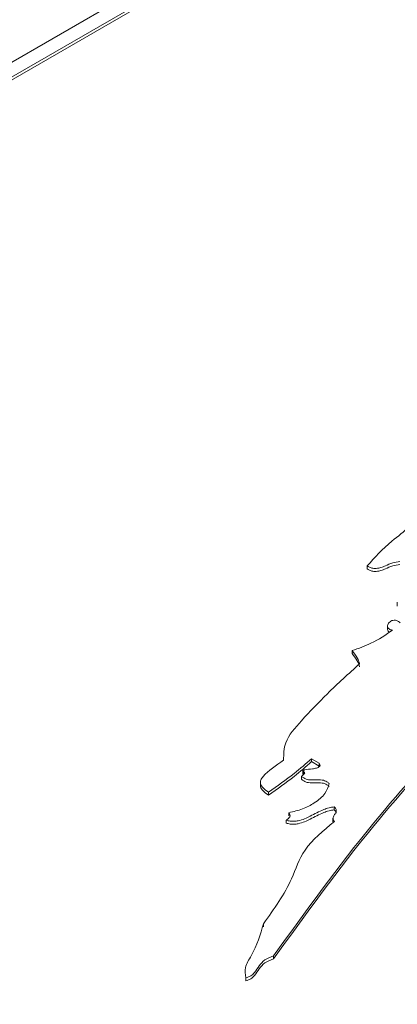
# Paper-space layout 'Sheet1' of a CAD drawing. Header units: millimetres. Extents: x 0 to 432, y 0 to 279.
# Tile 80 of 90: x 367.95 to 370.6, y 245.14 to 252.03. Entities that reach past the tile are written whole.
import ezdxf

# ---------------------------------------------------------------- set-up
doc = ezdxf.new("R2010")
doc.units = ezdxf.units.MM
doc.header["$LTSCALE"] = 0.5

psp = doc.layouts.new('Sheet1')

# ---------------------------------------------------------------- linework, layer by layer
at = {"color": 7, "linetype": 'Continuous', "lineweight": 15}
for p, q in [((354.5658, 244.037), (386.8948, 262.7001)), ((354.6556, 243.9851), (386.9846, 262.6482)), ((354.6736, 243.9748), (386.9846, 262.6275)), ((370.3895, 248.2106), (370.3895, 248.1898)), ((370.5993, 247.9555), (370.5993, 247.9295)), ((370.532, 247.7921), (370.532, 247.7662)), ((370.2831, 247.6176), (370.2831, 247.5969)), ((369.9997, 246.8616), (370.0526, 246.8311)), ((369.9997, 246.8616), (369.9997, 246.8409)), ((369.9997, 246.8409), (370.0526, 246.8103)), ((370.0526, 246.8311), (370.0526, 246.8103)), ((369.9394, 246.779), (369.9394, 246.7531)), ((369.9457, 246.7693), (369.9457, 246.753)), ((370.0526, 246.8103), (370.0547, 246.8065)), ((369.6414, 246.6993), (369.6414, 246.6734)), ((369.9286, 246.7386), (369.9286, 246.7179)), ((369.6982, 246.6265), (369.6982, 246.6057)), ((369.84, 246.4834), (369.84, 246.4627)), ((370.1588, 246.524), (370.1588, 246.5033)), ((369.8222, 246.432), (369.8222, 246.4113)), ((370.1497, 246.4445), (370.1497, 246.4186)), ((369.6628, 245.7067), (369.6628, 245.686)), ((369.7336, 245.4813), (369.7336, 245.4605)), ((369.5388, 245.3285), (369.5388, 245.3078))]:
    psp.add_line(p, q, dxfattribs=at)
for points, knots in [([(370.7256, 248.5892), (370.7147, 248.5543), (370.6909, 248.4779), (370.5281, 248.3655), (370.4423, 248.2696), (370.3895, 248.2106)], [0, 0, 0, 0, 0.2441427, 0.5343705, 1, 1, 1, 1]), ([(370.3895, 248.2106), (370.3991, 248.2045), (370.4162, 248.1937), (370.4544, 248.1909), (370.487, 248.1989), (370.5241, 248.2129), (370.5633, 248.2327), (370.601, 248.2382), (370.6184, 248.2407)], [0, 0, 0, 0, 0.159377, 0.283017, 0.413166, 0.559189, 0.795455, 1, 1, 1, 1]), ([(370.3895, 248.1898), (370.3991, 248.1837), (370.4162, 248.1729), (370.4544, 248.1701), (370.487, 248.1781), (370.5241, 248.1922), (370.5633, 248.212), (370.601, 248.2174), (370.6184, 248.22)], [0, 0, 0, 0, 0.159377, 0.283017, 0.413166, 0.559189, 0.795455, 1, 1, 1, 1]), ([(370.6192, 247.8116), (370.616, 247.8149), (370.6104, 247.8206), (370.5995, 247.827), (370.5883, 247.8305), (370.5752, 247.8311), (370.561, 247.8275), (370.5436, 247.817), (370.5332, 247.8024), (370.5312, 247.7868), (370.5349, 247.7765), (370.5427, 247.7689), (370.5529, 247.7634), (370.5616, 247.7615), (370.5662, 247.7605)], [0, 0, 0, 0, 0.090407, 0.160749, 0.217198, 0.266928, 0.342006, 0.426798, 0.618112, 0.715469, 0.808323, 0.868738, 0.931008, 1, 1, 1, 1]), ([(370.5662, 247.7605), (370.519, 247.728), (370.4372, 247.6718), (370.3289, 247.6337), (370.2831, 247.6176)], [0, 0, 0, 0, 0.5771284, 1, 1, 1, 1]), ([(370.5325, 247.7687), (370.5323, 247.7678), (370.5316, 247.763), (370.5353, 247.7559), (370.5404, 247.7497), (370.5442, 247.7478), (370.5448, 247.7475)], [0, 0, 0, 0, 0.127028, 0.62108, 0.942533, 1, 1, 1, 1]), ([(370.2831, 247.6176), (370.2968, 247.6007), (370.3208, 247.5713), (370.3317, 247.5394), (370.3363, 247.5257)], [0, 0, 0, 0, 0.573066, 1, 1, 1, 1]), ([(370.2831, 247.5969), (370.2968, 247.58), (370.3208, 247.5505), (370.3317, 247.5186), (370.3363, 247.505)], [0, 0, 0, 0, 0.573066, 1, 1, 1, 1]), ([(370.3363, 247.5257), (370.2593, 247.4562), (370.1153, 247.3261), (369.9879, 247.1904), (369.9286, 247.1272)], [0, 0, 0, 0, 0.5346587, 1, 1, 1, 1]), ([(369.7336, 245.4813), (369.9588, 245.7939), (370.3617, 246.3533), (370.8473, 246.8902), (371.0615, 247.1271)], [0, 0, 0, 0, 0.5588817, 1, 1, 1, 1]), ([(369.7336, 245.4605), (369.9588, 245.7731), (370.3617, 246.3325), (370.8473, 246.8695), (371.0615, 247.1064)], [0, 0, 0, 0, 0.558882, 1, 1, 1, 1]), ([(369.9286, 247.1272), (369.8837, 247.0771), (369.8056, 246.99), (369.8044, 246.8925), (369.8039, 246.8512)], [0, 0, 0, 0, 0.576374, 1, 1, 1, 1]), ([(369.8039, 246.8512), (369.7508, 246.8151), (369.6877, 246.7722), (369.6417, 246.7128), (369.64, 246.6848), (369.6594, 246.6547), (369.6842, 246.6367), (369.6982, 246.6265)], [0, 0, 0, 0, 0.53928, 0.639796, 0.73775, 0.851203, 1, 1, 1, 1]), ([(369.6982, 246.6265), (369.7596, 246.6697), (369.8668, 246.7452), (369.9599, 246.8268), (369.9997, 246.8616)], [0, 0, 0, 0, 0.572281, 1, 1, 1, 1]), ([(369.6982, 246.6057), (369.7596, 246.6489), (369.8668, 246.7245), (369.9599, 246.806), (369.9997, 246.8409)], [0, 0, 0, 0, 0.572281, 1, 1, 1, 1]), ([(370.0526, 246.8311), (370.0547, 246.8278), (370.0585, 246.8221), (370.0593, 246.8135), (370.054, 246.8036), (370.0344, 246.7949), (369.9979, 246.7884), (369.966, 246.787), (369.9455, 246.7816), (369.9417, 246.7799), (369.9395, 246.7779), (369.9393, 246.7756), (369.9411, 246.7726), (369.9438, 246.7707), (369.9457, 246.7693)], [0, 0, 0, 0, 0.0939588, 0.1681579, 0.2315372, 0.3723026, 0.5361235, 0.838711, 0.8683309, 0.8928004, 0.9137884, 0.9317356, 0.9532491, 1, 1, 1, 1]), ([(369.9457, 246.7693), (369.9469, 246.7685), (369.9491, 246.767), (369.951, 246.7643), (369.9516, 246.7612), (369.9502, 246.7576), (369.9431, 246.7497), (369.9351, 246.7436), (369.9286, 246.7386)], [0, 0, 0, 0, 0.090155, 0.168202, 0.241108, 0.352218, 0.473185, 1, 1, 1, 1]), ([(369.9396, 246.7557), (369.9396, 246.7555), (369.9394, 246.7545), (369.9412, 246.7519), (369.9439, 246.7499), (369.9457, 246.7486)], [0, 0, 0, 0, 0.081811, 0.3711781, 1, 1, 1, 1]), ([(370.1229, 246.6876), (370.1156, 246.6637), (370.1003, 246.6137), (370.0276, 246.554), (369.9407, 246.507), (369.8734, 246.4912), (369.84, 246.4834)], [0, 0, 0, 0, 0.26149, 0.547108, 0.775761, 1, 1, 1, 1]), ([(369.9286, 246.7386), (369.9337, 246.7345), (369.9429, 246.727), (369.9597, 246.7188), (369.9865, 246.7115), (370.0257, 246.7134), (370.065, 246.7152), (370.0918, 246.7077), (370.1086, 246.6994), (370.1178, 246.6918), (370.1229, 246.6876)], [0, 0, 0, 0, 0.115637, 0.207876, 0.286106, 0.498665, 0.711472, 0.790182, 0.883229, 1, 1, 1, 1]), ([(369.9286, 246.7179), (369.9337, 246.7137), (369.9429, 246.7063), (369.9597, 246.6981), (369.9865, 246.6908), (370.0257, 246.6927), (370.065, 246.6944), (370.0918, 246.6869), (370.1086, 246.6786), (370.1178, 246.6711), (370.1229, 246.6669)], [0, 0, 0, 0, 0.115637, 0.207876, 0.286106, 0.498665, 0.711472, 0.790182, 0.883229, 1, 1, 1, 1]), ([(369.6434, 246.676), (369.643, 246.6725), (369.6411, 246.6592), (369.6604, 246.6339), (369.6845, 246.6159), (369.6982, 246.6057)], [0, 0, 0, 0, 0.129762, 0.506241, 1, 1, 1, 1]), ([(369.8222, 246.432), (369.8313, 246.4291), (369.8487, 246.4236), (369.8788, 246.4226), (369.9302, 246.4305), (369.9977, 246.462), (370.0618, 246.4968), (370.1196, 246.5189), (370.1462, 246.5224), (370.1588, 246.524)], [0, 0, 0, 0, 0.078279, 0.149803, 0.223202, 0.479975, 0.792943, 0.902279, 1, 1, 1, 1]), ([(369.8222, 246.4113), (369.8313, 246.4084), (369.8487, 246.4028), (369.8788, 246.4018), (369.9302, 246.4097), (369.9977, 246.4413), (370.0618, 246.4761), (370.1196, 246.4981), (370.1462, 246.5016), (370.1588, 246.5033)], [0, 0, 0, 0, 0.078279, 0.149803, 0.223202, 0.479975, 0.792943, 0.902279, 1, 1, 1, 1]), ([(369.84, 246.4834), (369.8434, 246.4788), (369.85, 246.4696), (369.8489, 246.4552), (369.839, 246.4423), (369.8281, 246.4356), (369.8222, 246.432)], [0, 0, 0, 0, 0.26493, 0.519226, 0.738055, 1, 1, 1, 1]), ([(370.1588, 246.524), (370.1645, 246.5178), (370.1754, 246.5058), (370.1692, 246.4854), (370.158, 246.4662), (370.1454, 246.4444), (370.1545, 246.4296), (370.1591, 246.4221)], [0, 0, 0, 0, 0.193536, 0.374857, 0.563842, 0.781757, 1, 1, 1, 1]), ([(370.1588, 246.5033), (370.1654, 246.4971), (370.1733, 246.4897), (370.1714, 246.4815), (370.171, 246.4801)], [0, 0, 0, 0, 0.828677, 1, 1, 1, 1]), ([(370.1591, 246.4221), (370.0812, 246.3577), (369.9338, 246.2357), (369.8562, 245.9772), (369.7366, 245.8099), (369.6628, 245.7067)], [0, 0, 0, 0, 0.300118, 0.568207, 1, 1, 1, 1]), ([(369.6628, 245.7067), (369.6407, 245.6313), (369.6104, 245.5277), (369.5274, 245.4054), (369.5353, 245.3525), (369.5388, 245.3285)], [0, 0, 0, 0, 0.594123, 0.815352, 1, 1, 1, 1]), ([(369.5388, 245.3285), (369.5512, 245.3324), (369.5779, 245.3407), (369.606, 245.3724), (369.6318, 245.4106), (369.6661, 245.4559), (369.7114, 245.4729), (369.7336, 245.4813)], [0, 0, 0, 0, 0.122485, 0.264887, 0.52842, 0.769321, 1, 1, 1, 1]), ([(369.5388, 245.3078), (369.5512, 245.3116), (369.5779, 245.32), (369.606, 245.3517), (369.6318, 245.3899), (369.6661, 245.4352), (369.7114, 245.4522), (369.7336, 245.4605)], [0, 0, 0, 0, 0.122485, 0.264887, 0.52842, 0.769321, 1, 1, 1, 1])]:
    psp.add_open_spline(points, degree=3, knots=knots, dxfattribs=at)

doc.saveas('drawing.dxf')
